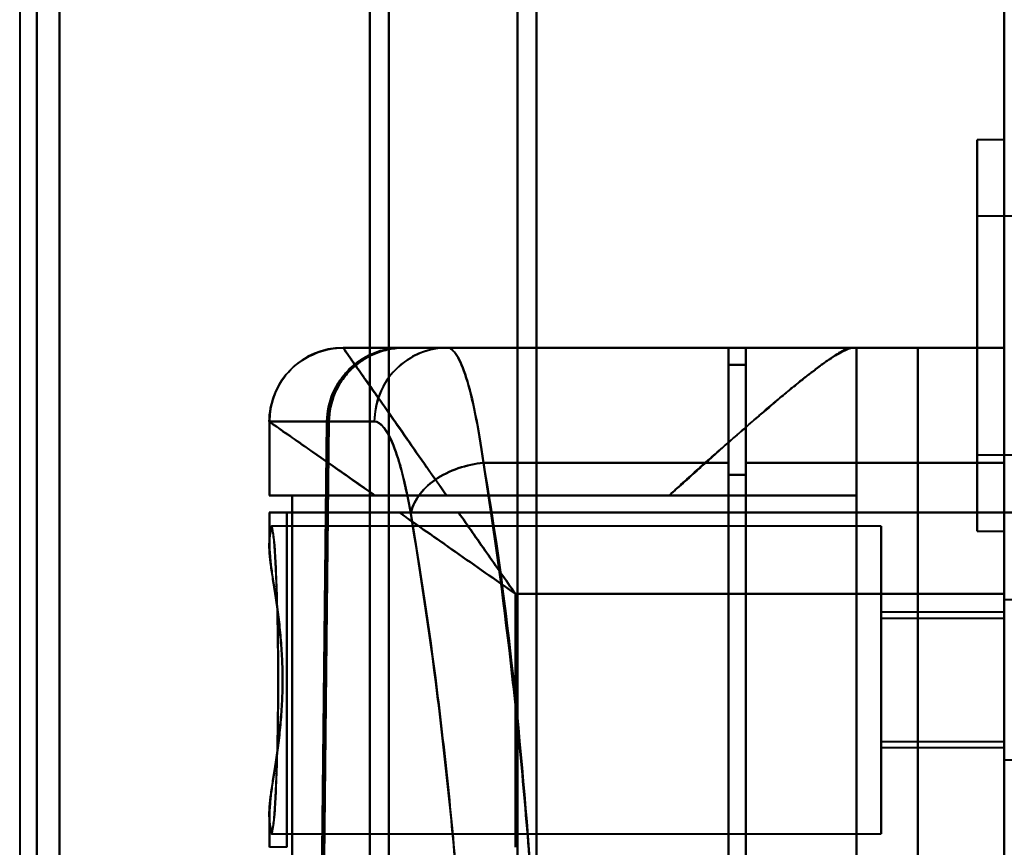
# Model space of a CAD drawing. Header units: millimetres. Extents: x -1087 to 1688, y -120 to 1046.
# Tile 30 of 78: x -625 to -585, y 863 to 896. Entities that reach past the tile are written whole.
import ezdxf

# ---------------------------------------------------------------- set-up
doc = ezdxf.new("R2010")
doc.units = ezdxf.units.MM
doc.layers.add('A-GENM', color=13, linetype='Continuous', lineweight=40)
doc.layers.add('G-IMPT', color=8, linetype='Continuous', lineweight=40)

# ---------------------------------------------------------------- blocks, each defined once
blk = doc.blocks.new('Souche connecteur circulaire R23 - Souche connecteur circulaire R23-755164-Arrière')
at = {"layer": 'A-GENM'}
blk.add_line((-625, 927.5), (-625, 770), dxfattribs=at)
blk = doc.blocks.new('NEXA 1000 CALQUES_dwg-755156-Arrière')
at = {"layer": 'G-IMPT'}
for p, q in [((-604, 616.883), (-604, 921.872)), ((-604, 921.872), (-604, 616.883)), ((-604.773, 617.429), (-604.773, 921.281)), ((-604.773, 921.281), (-604.773, 617.429)), ((-623.387, 617.839), (-623.387, 920.838)), ((-623.387, 920.838), (-623.387, 617.839)), ((-610, 617.839), (-610, 920.838)), ((-610, 920.838), (-610, 617.839)), ((-624.3, 618.386), (-624.3, 920.246)), ((-624.3, 920.246), (-624.3, 618.386)), ((-610.773, 618.386), (-610.773, 920.246)), ((-610.773, 920.246), (-610.773, 618.386)), ((-604, 604.872), (-604, 909.862)), ((-604, 909.862), (-604, 604.872)), ((-604.773, 605.464), (-604.773, 909.315)), ((-604.773, 909.315), (-604.773, 605.464)), ((-623.387, 605.907), (-623.387, 908.906)), ((-623.387, 908.906), (-623.387, 605.907)), ((-610, 605.907), (-610, 908.906)), ((-610, 908.906), (-610, 605.907)), ((-624.3, 606.498), (-624.3, 908.359)), ((-624.3, 908.359), (-624.3, 606.498)), ((-610.773, 606.498), (-610.773, 908.359)), ((-610.773, 908.359), (-610.773, 606.498)), ((-585, 891.322), (-586.1, 891.322)), ((-586.1, 883.372), (-586.1, 891.322)), ((-586.1, 891.322), (-586.1, 883.372)), ((-565.1, 888.222), (-586.1, 888.222)), ((-586.1, 888.222), (-586.1, 883.372)), ((-586.1, 883.372), (-586.1, 888.222)), ((-586.1, 883.372), (-586.1, 878.522)), ((-586.1, 875.422), (-586.1, 883.372)), ((-586.1, 883.372), (-586.1, 875.422)), ((-586.1, 878.522), (-586.1, 883.372)), ((-611.858, 882.872), (-611.861, 882.872)), ((-611.858, 882.872), (-611.861, 882.872)), ((-611.861, 882.872), (-611.858, 882.872)), ((-609.465, 882.872), (-611.858, 882.872)), ((-611.858, 882.872), (-609.465, 882.872)), ((-607.629, 882.872), (-609.382, 882.872)), ((-607.629, 882.872), (-609.382, 882.872)), ((-609.382, 882.872), (-607.629, 882.872)), ((-596.2, 882.872), (-607.629, 882.872)), ((-596.2, 878.194), (-596.2, 882.872)), ((-596.2, 882.872), (-596.2, 878.194)), ((-585, 882.872), (-595.5, 882.872)), ((-595.5, 882.872), (-595.5, 878.194)), ((-595.5, 878.194), (-595.5, 882.872)), ((-591.17, 882.872), (-591, 882.872)), ((-591, 882.872), (-591.17, 882.872)), ((-585, 882.872), (-585, 878.194)), ((-595.5, 882.172), (-596.2, 882.172)), ((-596.2, 882.172), (-596.2, 877.713)), ((-596.2, 877.713), (-596.2, 882.172)), ((-595.5, 877.713), (-595.5, 882.172)), ((-595.5, 882.172), (-595.5, 877.713)), ((-614.861, 879.872), (-614.861, 876.872)), ((-614.86, 879.872), (-614.857, 879.872)), ((-614.857, 879.872), (-614.86, 879.872)), ((-614.857, 879.872), (-612.52, 879.872)), ((-612.52, 879.872), (-614.857, 879.872)), ((-610.593, 879.872), (-612.437, 879.872)), ((-612.437, 879.872), (-610.593, 879.872)), ((-586.1, 878.522), (-565.1, 878.522)), ((-596.2, 808.194), (-596.2, 878.194)), ((-596.2, 878.194), (-596.2, 808.194)), ((-595.5, 878.194), (-595.5, 808.194)), ((-595.5, 808.194), (-595.5, 878.194)), ((-585, 878.194), (-585, 808.194)), ((-596.2, 877.713), (-596.2, 808.693)), ((-596.2, 808.693), (-596.2, 877.713)), ((-595.5, 808.693), (-595.5, 877.713)), ((-595.5, 877.713), (-595.5, 808.693)), ((-614.861, 876.872), (-610.575, 876.872)), ((-610.575, 876.872), (-614.861, 876.872)), ((-614.857, 876.872), (-613.936, 876.872)), ((-613.936, 876.872), (-614.857, 876.872)), ((-591, 876.872), (-598.615, 876.872)), ((-598.615, 876.872), (-591, 876.872)), ((-614.861, 876.172), (-614.861, 874.846)), ((-614.861, 876.172), (-609.576, 876.172)), ((-609.576, 876.172), (-614.861, 876.172)), ((-614.857, 876.172), (-614.152, 876.172)), ((-614.152, 876.172), (-614.857, 876.172)), ((-585, 876.172), (-585, 872.872)), ((-585, 872.872), (-585, 876.172)), ((-585, 876.172), (-584.4, 876.172)), ((-590, 875.622), (-614.77, 875.622)), ((-590, 875.622), (-590, 869.372)), ((-590, 869.372), (-590, 875.622)), ((-586.1, 875.422), (-585, 875.422)), ((-582.785, 872.622), (-585, 872.622)), ((-582.785, 872.622), (-585, 872.622)), ((-585, 872.622), (-585, 869.372)), ((-585, 869.372), (-585, 872.622)), ((-585, 872.622), (-585, 869.372)), ((-585, 869.372), (-585, 872.622)), ((-585, 872.122), (-590, 872.122)), ((-590, 872.122), (-590, 869.372)), ((-590, 869.372), (-590, 872.122)), ((-585, 872.187), (-585, 866.122)), ((-585, 869.372), (-585, 872.122)), ((-585, 872.122), (-585, 869.372)), ((-585, 871.872), (-590, 871.872)), ((-590, 869.372), (-590, 871.872)), ((-590, 871.872), (-590, 869.372)), ((-585, 869.372), (-585, 871.872)), ((-585, 871.872), (-585, 869.372)), ((-585, 870.997), (-585, 866.122)), ((-590, 866.872), (-590, 869.372)), ((-590, 869.372), (-590, 866.872)), ((-590, 869.372), (-590, 866.622)), ((-590, 869.372), (-590, 863.122)), ((-590, 866.622), (-590, 869.372)), ((-590, 863.122), (-590, 869.372)), ((-585, 869.372), (-585, 866.558)), ((-585, 866.872), (-585, 869.372)), ((-585, 866.122), (-585, 869.372)), ((-585, 869.372), (-585, 866.872)), ((-585, 869.372), (-585, 867.747)), ((-585, 866.622), (-585, 869.372)), ((-585, 866.122), (-585, 869.372)), ((-585, 869.372), (-585, 866.622)), ((-590, 866.872), (-585, 866.872)), ((-590, 866.622), (-585, 866.622)), ((-585, 866.122), (-582.785, 866.122)), ((-585, 866.122), (-582.785, 866.122)), ((-614.861, 863.899), (-614.861, 862.572)), ((-614.77, 863.122), (-590, 863.122)), ((-614.152, 862.572), (-614.857, 862.572))]:
    blk.add_line(p, q, dxfattribs=at)
at = {"layer": 'G-IMPT', "flags": 128}
for points in [[(-585, 876.172), (-585, 900.322), (-585, 924.472), (-585, 948.622), (-585, 972.772)], [(-585, 972.772), (-585, 761.822), (-585, 550.872), (-585, 339.922), (-585, 128.972)], [(-611.861, 882.872), (-606.688, 882.872), (-601.515, 882.872), (-596.343, 882.872), (-591.17, 882.872)], [(-591.17, 882.872), (-596.343, 882.872), (-601.515, 882.872), (-606.688, 882.872), (-611.861, 882.872)], [(-609.465, 882.872), (-610.894, 882.872), (-611.739, 882.872), (-611.858, 882.872)], [(-609.465, 882.872), (-605.974, 882.872), (-602.483, 882.872), (-598.991, 882.872), (-595.5, 882.872)], [(-595.5, 882.872), (-598.991, 882.872), (-602.483, 882.872), (-605.974, 882.872), (-609.465, 882.872)], [(-609.382, 882.872), (-606.086, 882.872), (-602.791, 882.872), (-599.495, 882.872), (-596.2, 882.872)], [(-596.2, 882.872), (-599.495, 882.872), (-602.791, 882.872), (-606.086, 882.872), (-609.382, 882.872)], [(-596.2, 882.872), (-599.057, 882.872), (-601.914, 882.872), (-604.772, 882.872), (-607.629, 882.872)], [(-607.629, 882.872), (-604.772, 882.872), (-601.914, 882.872), (-599.057, 882.872), (-596.2, 882.872)], [(-596.2, 882.872), (-596.2, 882.697), (-596.2, 882.522), (-596.2, 882.347), (-596.2, 882.172)], [(-596.2, 882.172), (-596.2, 882.347), (-596.2, 882.522), (-596.2, 882.697), (-596.2, 882.872)], [(-595.5, 882.872), (-595.5, 877.134), (-595.5, 871.395), (-595.5, 865.656), (-595.5, 859.917)], [(-595.5, 882.872), (-592.875, 882.872), (-590.25, 882.872), (-587.625, 882.872), (-585, 882.872)], [(-595.5, 859.917), (-595.5, 865.656), (-595.5, 871.395), (-595.5, 877.134), (-595.5, 882.872)], [(-585, 882.872), (-587.625, 882.872), (-590.25, 882.872), (-592.875, 882.872), (-595.5, 882.872)], [(-591, 882.872), (-591, 881.372), (-591, 879.872), (-591, 878.372), (-591, 876.872)], [(-591, 876.872), (-591, 878.372), (-591, 879.872), (-591, 881.372), (-591, 882.872)], [(-591, 882.872), (-591, 863.122), (-591, 843.372), (-591, 823.622), (-591, 803.872)], [(-591, 882.872), (-590.377, 882.872), (-589.754, 882.872), (-589.131, 882.872), (-588.509, 882.872)], [(-591, 803.872), (-591, 823.622), (-591, 843.372), (-591, 863.122), (-591, 882.872)], [(-588.509, 882.872), (-589.131, 882.872), (-589.754, 882.872), (-590.377, 882.872), (-591, 882.872)], [(-588.509, 882.872), (-588.509, 863.122), (-588.509, 843.372), (-588.509, 823.622), (-588.509, 803.872)], [(-588.509, 882.872), (-587.631, 882.872), (-586.754, 882.872), (-585.877, 882.872), (-585, 882.872)], [(-588.509, 803.872), (-588.509, 823.622), (-588.509, 843.372), (-588.509, 863.122), (-588.509, 882.872)], [(-585, 882.872), (-585.877, 882.872), (-586.754, 882.872), (-587.631, 882.872), (-588.509, 882.872)], [(-585, 882.872), (-585, 863.122), (-585, 843.372), (-585, 823.622), (-585, 803.872)], [(-596.2, 882.172), (-596.025, 882.172), (-595.85, 882.172), (-595.675, 882.172), (-595.5, 882.172)], [(-595.5, 882.172), (-595.675, 882.172), (-595.85, 882.172), (-596.025, 882.172), (-596.2, 882.172)], [(-596.2, 882.172), (-596.025, 882.172), (-595.85, 882.172), (-595.675, 882.172), (-595.5, 882.172)], [(-595.5, 882.172), (-595.675, 882.172), (-595.85, 882.172), (-596.025, 882.172), (-596.2, 882.172)], [(-595.5, 859.534), (-595.5, 865.194), (-595.5, 870.853), (-595.5, 876.513), (-595.5, 882.172)], [(-595.5, 882.172), (-595.5, 876.513), (-595.5, 870.853), (-595.5, 865.194), (-595.5, 859.534)], [(-614.857, 879.872), (-614.857, 879.122), (-614.857, 878.372), (-614.857, 877.622), (-614.857, 876.872)], [(-614.857, 876.872), (-614.857, 877.622), (-614.857, 878.372), (-614.857, 879.122), (-614.857, 879.872)], [(-612.52, 879.872), (-612.575, 874.885), (-612.63, 869.896), (-612.684, 864.907), (-612.738, 859.917)], [(-612.738, 859.917), (-612.684, 864.907), (-612.63, 869.896), (-612.575, 874.885), (-612.52, 879.872)], [(-612.663, 859.534), (-612.608, 864.62), (-612.552, 869.705), (-612.495, 874.789), (-612.437, 879.872)], [(-612.437, 879.872), (-612.495, 874.789), (-612.552, 869.705), (-612.608, 864.62), (-612.663, 859.534)], [(-596.2, 878.194), (-598.691, 878.194), (-601.182, 878.194), (-603.672, 878.194), (-606.163, 878.194)], [(-606.163, 878.194), (-603.672, 878.194), (-601.182, 878.194), (-598.691, 878.194), (-596.2, 878.194)], [(-595.5, 878.194), (-592.875, 878.194), (-590.25, 878.194), (-587.625, 878.194), (-585, 878.194)], [(-585, 878.194), (-587.625, 878.194), (-590.25, 878.194), (-592.875, 878.194), (-595.5, 878.194)], [(-595.5, 877.713), (-595.675, 877.713), (-595.85, 877.713), (-596.025, 877.713), (-596.2, 877.713)], [(-596.2, 877.713), (-596.025, 877.713), (-595.85, 877.713), (-595.675, 877.713), (-595.5, 877.713)], [(-591, 876.872), (-596.734, 876.872), (-602.468, 876.872), (-608.202, 876.872), (-613.936, 876.872)], [(-613.936, 876.872), (-613.936, 873.122), (-613.936, 869.372), (-613.936, 865.622), (-613.936, 861.872)], [(-613.936, 861.872), (-613.936, 865.622), (-613.936, 869.372), (-613.936, 873.122), (-613.936, 876.872)], [(-613.936, 876.872), (-608.202, 876.872), (-602.468, 876.872), (-596.734, 876.872), (-591, 876.872)], [(-607.661, 876.872), (-605.399, 876.872), (-603.138, 876.872), (-600.876, 876.872), (-598.615, 876.872)], [(-598.615, 876.872), (-600.876, 876.872), (-603.138, 876.872), (-605.399, 876.872), (-607.661, 876.872)], [(-591, 861.872), (-591, 865.622), (-591, 869.372), (-591, 873.122), (-591, 876.872)], [(-591, 876.872), (-591, 873.122), (-591, 869.372), (-591, 865.622), (-591, 861.872)], [(-614.857, 876.172), (-614.857, 875.879), (-614.857, 875.585), (-614.857, 875.292), (-614.857, 874.999)], [(-614.857, 874.999), (-614.857, 875.292), (-614.857, 875.585), (-614.857, 875.879), (-614.857, 876.172)], [(-585, 876.172), (-592.288, 876.172), (-599.576, 876.172), (-606.864, 876.172), (-614.152, 876.172)], [(-614.152, 876.172), (-614.152, 872.772), (-614.152, 869.372), (-614.152, 865.972), (-614.152, 862.572)], [(-614.152, 862.572), (-614.152, 865.972), (-614.152, 869.372), (-614.152, 872.772), (-614.152, 876.172)], [(-614.152, 876.172), (-606.864, 876.172), (-599.576, 876.172), (-592.288, 876.172), (-585, 876.172)], [(-607.17, 876.172), (-601.628, 876.172), (-596.085, 876.172), (-590.543, 876.172), (-585, 876.172)], [(-585, 876.172), (-590.543, 876.172), (-596.085, 876.172), (-601.628, 876.172), (-607.17, 876.172)], [(-585, 810.572), (-585, 826.972), (-585, 843.372), (-585, 859.772), (-585, 876.172)], [(-585, 876.172), (-584.5, 876.172), (-584, 876.172), (-583.5, 876.172), (-583, 876.172)], [(-585, 810.572), (-585, 826.972), (-585, 843.372), (-585, 859.772), (-585, 876.172)], [(-585, 810.572), (-585, 826.972), (-585, 843.372), (-585, 859.772), (-585, 876.172)], [(-585, 876.172), (-585, 859.772), (-585, 843.372), (-585, 826.972), (-585, 810.572)], [(-583, 876.172), (-583.5, 876.172), (-584, 876.172), (-584.5, 876.172), (-585, 876.172)], [(-585, 872.872), (-589.965, 872.872), (-594.93, 872.872), (-599.896, 872.872), (-604.861, 872.872)], [(-604.861, 872.872), (-604.861, 870.297), (-604.861, 867.722), (-604.861, 865.147), (-604.861, 862.572)], [(-604.861, 862.572), (-604.861, 865.147), (-604.861, 867.722), (-604.861, 870.297), (-604.861, 872.872)], [(-604.861, 872.872), (-599.896, 872.872), (-594.93, 872.872), (-589.965, 872.872), (-585, 872.872)], [(-585, 872.872), (-585, 858.122), (-585, 843.372), (-585, 828.622), (-585, 813.872)], [(-585, 813.872), (-585, 828.622), (-585, 843.372), (-585, 858.122), (-585, 872.872)], [(-614.857, 863.746), (-614.857, 863.453), (-614.857, 863.159), (-614.857, 862.866), (-614.857, 862.572)], [(-614.857, 862.572), (-614.857, 862.866), (-614.857, 863.159), (-614.857, 863.453), (-614.857, 863.746)]]:
    blk.add_lwpolyline(points, dxfattribs=at)
at = {"layer": 'G-IMPT'}
blk.add_arc((-611.861, 879.872), 3, 90, 180, dxfattribs=at)
for centre, ratio in [((-611.858, 879.872), 0.999612), ((-611.858, 879.872), 0.999612), ((-607.629, 879.872), 0.988057)]:
    blk.add_ellipse(centre, major_axis=(0, 3), ratio=ratio, start_param=0, end_param=1.570796, dxfattribs=at)
for points in [[(-614.861, 879.872), (-614.861, 880.226), (-614.708, 881), (-614.049, 882.061), (-612.988, 882.72), (-612.214, 882.872), (-611.861, 882.872)], [(-609.465, 882.872), (-609.673, 882.869), (-610.075, 882.827), (-610.628, 882.664), (-611.159, 882.38), (-611.624, 882.009), (-612.004, 881.551), (-612.296, 881.027), (-612.467, 880.478), (-612.514, 880.079), (-612.52, 879.872)], [(-612.52, 879.872), (-612.515, 880.266), (-612.348, 881.053), (-611.665, 882.05), (-610.654, 882.716), (-609.861, 882.872), (-609.465, 882.872)], [(-612.437, 879.872), (-612.432, 880.079), (-612.385, 880.478), (-612.213, 881.027), (-611.921, 881.551), (-611.542, 882.009), (-611.076, 882.38), (-610.545, 882.664), (-609.991, 882.827), (-609.589, 882.869), (-609.382, 882.872)], [(-609.382, 882.872), (-609.778, 882.872), (-610.571, 882.716), (-611.582, 882.05), (-612.266, 881.054), (-612.433, 880.267), (-612.437, 879.872)], [(-611.861, 882.872), (-611.861, 882.872), (-611.663, 882.59), (-610.8, 881.357), (-609.441, 879.416), (-608.28, 877.758), (-607.661, 876.872)], [(-607.629, 882.872), (-607.978, 882.872), (-608.743, 882.72), (-609.791, 882.061), (-610.442, 881), (-610.593, 880.226), (-610.593, 879.872)], [(-607.629, 882.872), (-607.5, 882.872), (-607.242, 882.664), (-606.853, 881.742), (-606.485, 880.265), (-606.267, 878.934), (-606.163, 878.194)], [(-606.163, 878.194), (-606.264, 878.932), (-606.489, 880.277), (-606.853, 881.741), (-607.241, 882.657), (-607.502, 882.872), (-607.629, 882.872)], [(-614.861, 879.872), (-614.861, 879.868), (-614.667, 879.733), (-613.811, 879.132), (-612.439, 878.175), (-611.233, 877.341), (-610.575, 876.872)], [(-610.593, 879.872), (-610.338, 879.873), (-609.802, 879.202), (-609.32, 877.315), (-609.115, 876.13)], [(-609.115, 876.13), (-609.326, 877.336), (-609.802, 879.195), (-610.334, 879.866), (-610.593, 879.872)], [(-609.115, 876.13), (-609.073, 876.359), (-608.856, 876.852), (-608.179, 877.539), (-607.196, 878.013), (-606.491, 878.165), (-606.163, 878.194)], [(-606.163, 878.194), (-606.491, 878.165), (-607.196, 878.013), (-608.179, 877.539), (-608.856, 876.852), (-609.073, 876.359), (-609.115, 876.13)], [(-606.163, 878.194), (-605.333, 873.509), (-604.098, 862.39), (-603.306, 842.922), (-604.236, 823.567), (-605.514, 812.718), (-606.359, 808.194)], [(-607.17, 876.172), (-607.59, 876.172), (-608.423, 876.172), (-609.205, 876.172), (-609.576, 876.172)], [(-604.861, 872.872), (-605.057, 873.153), (-605.449, 873.713), (-606.033, 874.548), (-606.61, 875.371), (-606.985, 875.908), (-607.17, 876.172)]]:
    blk.add_open_spline(points, degree=3, dxfattribs=at)
for points, knots in [([(-607.661, 876.872), (-608.293, 877.758), (-609.142, 879.001), (-610.113, 880.387), (-610.732, 881.268), (-611.227, 881.974), (-611.716, 882.661), (-611.858, 882.872), (-611.861, 882.872)], [0, 0, 0, 0, 0.25, 0.375, 0.5, 0.625, 0.75, 1, 1, 1, 1]), ([(-598.615, 876.872), (-598.186, 877.269), (-597.552, 877.842), (-596.736, 878.563), (-596.139, 879.081), (-595.569, 879.581), (-595.024, 880.061), (-594.498, 880.517), (-593.985, 880.939), (-593.485, 881.342), (-593.012, 881.728), (-592.578, 882.071), (-592.19, 882.351), (-591.854, 882.563), (-591.472, 882.778), (-591.267, 882.856), (-591.17, 882.872)], [0, 0, 0, 0, 0.125, 0.1875, 0.25, 0.3125, 0.375, 0.4375, 0.5, 0.5625, 0.625, 0.6875, 0.75, 0.8125, 0.875, 1, 1, 1, 1]), ([(-591.17, 882.872), (-591.279, 882.872), (-591.488, 882.801), (-591.864, 882.577), (-592.19, 882.35), (-592.576, 882.067), (-593.018, 881.732), (-593.495, 881.353), (-593.986, 880.94), (-594.489, 880.506), (-595.197, 879.906), (-596.132, 879.097), (-597.327, 878.016), (-598.177, 877.258), (-598.615, 876.872)], [0, 0, 0, 0, 0.125, 0.1875, 0.25, 0.3125, 0.375, 0.4375, 0.5, 0.5625, 0.625, 0.75, 0.875, 1, 1, 1, 1]), ([(-610.575, 876.872), (-611.233, 877.333), (-612.438, 878.177), (-614.269, 879.458), (-614.861, 879.872), (-614.861, 879.872)], [0, 0, 0, 0, 0.25, 0.5, 1, 1, 1, 1]), ([(-606.359, 808.194), (-605.975, 810.464), (-605.425, 814.199), (-604.8, 819.659), (-604.25, 825.525), (-603.759, 833.186), (-603.528, 842.96), (-603.688, 852.619), (-604.135, 860.496), (-604.644, 866.359), (-605.251, 872.031), (-605.787, 875.859), (-606.163, 878.194)], [0, 0, 0, 0, 0.125, 0.1875, 0.25, 0.375, 0.5, 0.625, 0.75, 0.8125, 0.875, 1, 1, 1, 1]), ([(-607.661, 876.872), (-607.916, 876.876), (-608.243, 876.872), (-608.627, 876.871), (-608.816, 876.872), (-609.003, 876.873), (-609.189, 876.873), (-609.373, 876.872), (-609.613, 876.873), (-610.026, 876.873), (-610.363, 876.87), (-610.575, 876.872)], [0, 0, 0, 0, 0.25, 0.3125, 0.375, 0.4375, 0.5, 0.5625, 0.625, 0.75, 1, 1, 1, 1]), ([(-610.575, 876.872), (-610.145, 876.872), (-609.448, 876.872), (-608.436, 876.872), (-607.922, 876.872), (-607.661, 876.872)], [0, 0, 0, 0, 0.5, 0.75, 1, 1, 1, 1]), ([(-609.576, 876.172), (-609.393, 876.17), (-609.105, 876.172), (-608.712, 876.172), (-608.411, 876.173), (-608.106, 876.172), (-607.694, 876.172), (-607.377, 876.175), (-607.17, 876.172)], [0, 0, 0, 0, 0.25, 0.375, 0.5, 0.625, 0.75, 1, 1, 1, 1]), ([(-609.576, 876.172), (-608.854, 875.664), (-607.7, 874.86), (-606.088, 873.731), (-605.27, 873.16), (-604.861, 872.872)], [0, 0, 0, 0, 0.5, 0.75, 1, 1, 1, 1]), ([(-604.861, 872.872), (-605.27, 873.159), (-606.088, 873.731), (-607.7, 874.859), (-608.854, 875.667), (-609.576, 876.172)], [0, 0, 0, 0, 0.25, 0.5, 1, 1, 1, 1]), ([(-609.313, 810.33), (-608.913, 812.578), (-608.354, 816.125), (-607.729, 821.219), (-607.329, 825.194), (-606.998, 829.433), (-606.743, 833.911), (-606.576, 838.488), (-606.507, 842.986), (-606.542, 847.492), (-606.675, 852.091), (-606.898, 856.607), (-607.201, 860.898), (-607.578, 864.942), (-608.176, 870.147), (-608.722, 873.801), (-609.115, 876.13)], [0, 0, 0, 0, 0.125, 0.1875, 0.25, 0.3125, 0.375, 0.4375, 0.5, 0.5625, 0.625, 0.6875, 0.75, 0.8125, 0.875, 1, 1, 1, 1]), ([(-609.115, 876.13), (-608.737, 873.94), (-608.197, 870.349), (-607.585, 865.024), (-607.072, 859.515), (-606.62, 852.101), (-606.458, 843.006), (-606.692, 833.803), (-607.188, 826.594), (-607.743, 821.085), (-608.374, 815.96), (-608.927, 812.457), (-609.313, 810.33)], [0, 0, 0, 0, 0.125, 0.1875, 0.25, 0.375, 0.5, 0.625, 0.75, 0.8125, 0.875, 1, 1, 1, 1]), ([(-607.17, 876.172), (-606.8, 875.643), (-606.228, 874.826), (-605.449, 873.713), (-605.057, 873.153), (-604.861, 872.872)], [0, 0, 0, 0, 0.5, 0.75, 1, 1, 1, 1]), ([(-614.498, 869.372), (-614.499, 869.904), (-614.508, 870.964), (-614.534, 872.444), (-614.582, 873.71), (-614.637, 874.71), (-614.699, 875.392), (-614.781, 875.778), (-614.828, 875.454), (-614.857, 874.999)], [0, 0, 0, 0, 0.125, 0.25, 0.375, 0.5, 0.625, 0.75, 1, 1, 1, 1]), ([(-614.857, 874.999), (-614.839, 875.176), (-614.802, 875.428), (-614.755, 875.485), (-614.718, 875.376), (-614.69, 875.217), (-614.668, 875.021), (-614.651, 874.825), (-614.638, 874.661), (-614.626, 874.467), (-614.609, 874.16), (-614.58, 873.514), (-614.549, 872.582), (-614.524, 871.572), (-614.509, 870.807), (-614.5, 870.055), (-614.496, 869.372), (-614.5, 868.69), (-614.509, 867.938), (-614.524, 867.173), (-614.549, 866.163), (-614.58, 865.231), (-614.609, 864.585), (-614.626, 864.277), (-614.638, 864.084), (-614.651, 863.92), (-614.668, 863.723), (-614.69, 863.527), (-614.718, 863.368), (-614.755, 863.26), (-614.802, 863.317), (-614.839, 863.569), (-614.857, 863.746)], [0, 0, 0, 0, 0.0625, 0.125, 0.15625, 0.1875, 0.21875, 0.234375, 0.25, 0.265625, 0.28125, 0.3125, 0.375, 0.40625, 0.4375, 0.46875, 0.5, 0.53125, 0.5625, 0.59375, 0.625, 0.6875, 0.71875, 0.734375, 0.75, 0.765625, 0.78125, 0.8125, 0.84375, 0.875, 0.9375, 1, 1, 1, 1]), ([(-614.857, 863.746), (-614.872, 864.04), (-614.823, 864.547), (-614.7, 865.356), (-614.596, 866.02), (-614.493, 866.782), (-614.4, 867.633), (-614.335, 868.519), (-614.309, 869.372), (-614.335, 870.225), (-614.422, 871.409), (-614.562, 872.506), (-614.7, 873.388), (-614.823, 874.198), (-614.872, 874.704), (-614.857, 874.999)], [0, 0, 0, 0, 0.125, 0.1875, 0.25, 0.3125, 0.375, 0.4375, 0.5, 0.5625, 0.625, 0.75, 0.8125, 0.875, 1, 1, 1, 1]), ([(-614.857, 874.999), (-614.857, 874.87), (-614.849, 874.65), (-614.821, 874.307), (-614.793, 874.026), (-614.754, 873.726), (-614.703, 873.409), (-614.647, 873.072), (-614.596, 872.714), (-614.545, 872.332), (-614.471, 871.797), (-614.406, 871.235), (-614.366, 870.668), (-614.334, 870.094), (-614.321, 869.66), (-614.318, 869.372)], [0, 0, 0, 0, 0.125, 0.1875, 0.25, 0.3125, 0.375, 0.4375, 0.5, 0.5625, 0.625, 0.75, 0.8125, 0.875, 1, 1, 1, 1]), ([(-614.318, 869.372), (-614.321, 869.085), (-614.334, 868.651), (-614.366, 868.077), (-614.406, 867.509), (-614.471, 866.948), (-614.545, 866.413), (-614.596, 866.031), (-614.647, 865.673), (-614.703, 865.336), (-614.754, 865.018), (-614.793, 864.718), (-614.821, 864.438), (-614.849, 864.095), (-614.857, 863.875), (-614.857, 863.746)], [0, 0, 0, 0, 0.125, 0.1875, 0.25, 0.375, 0.4375, 0.5, 0.5625, 0.625, 0.6875, 0.75, 0.8125, 0.875, 1, 1, 1, 1]), ([(-614.857, 863.746), (-614.828, 863.291), (-614.781, 862.967), (-614.699, 863.352), (-614.637, 864.035), (-614.582, 865.035), (-614.534, 866.301), (-614.508, 867.781), (-614.499, 868.84), (-614.498, 869.372)], [0, 0, 0, 0, 0.25, 0.375, 0.5, 0.625, 0.75, 0.875, 1, 1, 1, 1])]:
    blk.add_open_spline(points, degree=3, knots=knots, dxfattribs=at)

msp = doc.modelspace()

# ---------------------------------------------------------------- linework, layer by layer
at = {"color": 94, "lineweight": 30}
for p, q in [((-625, 612.5), (-625, 927.5)), ((-625, 927.5), (-625, 612.5))]:
    msp.add_line(p, q, dxfattribs=at)
at = {"color": 1, "lineweight": 30}
msp.add_line((-625, 612.5), (-625, 927.5), dxfattribs=at)

# ---------------------------------------------------------------- block references
at = {"layer": 'A-GENM'}
msp.add_blockref('Souche connecteur circulaire R23 - Souche connecteur circulaire R23-755164-Arrière', (0, 0), dxfattribs=at)
at = {"layer": 'G-IMPT'}
msp.add_blockref('NEXA 1000 CALQUES_dwg-755156-Arrière', (0, 0), dxfattribs=at)

doc.saveas('drawing.dxf')
